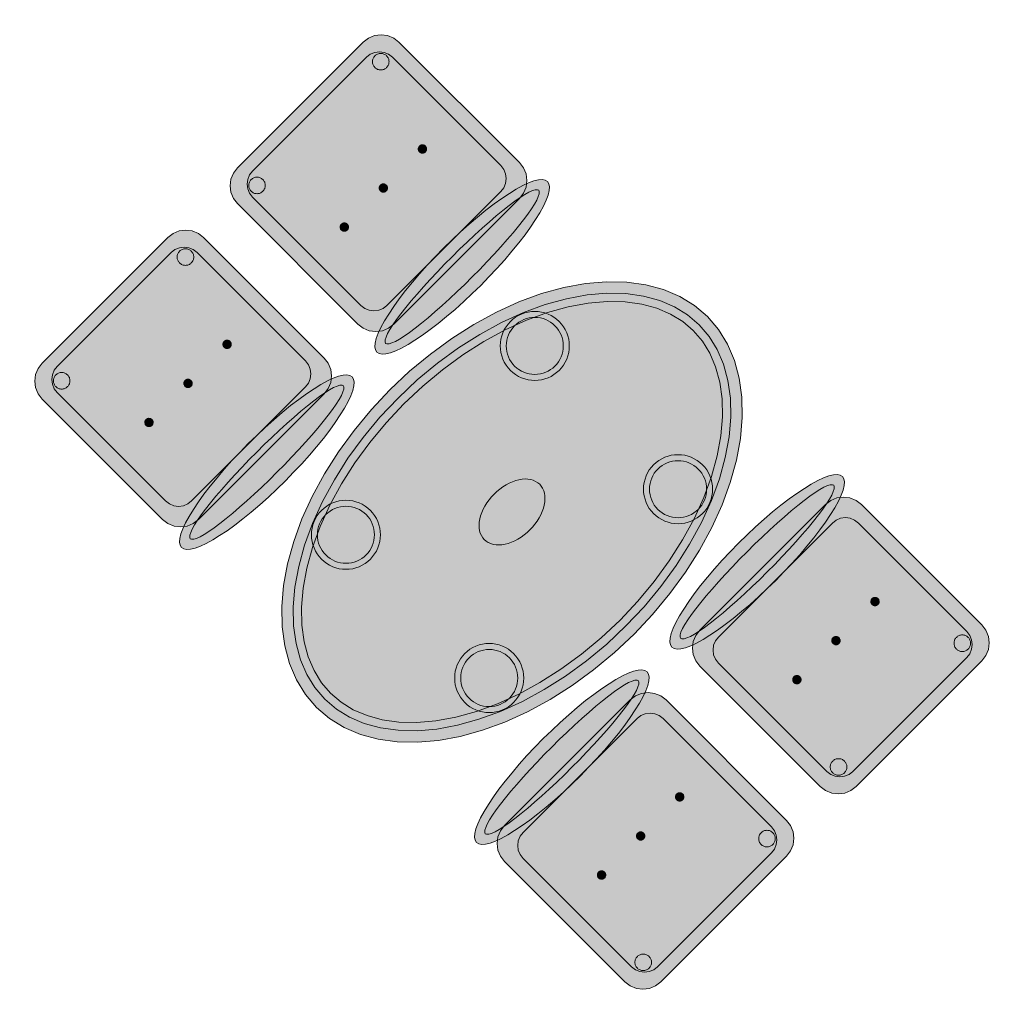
# Model space of a CAD drawing. Header units: metres. Extents: x 2172.2 to 2210.6, y 415.3 to 458.1.
# Tile 13 of 168: x 2190 to 2192.2, y 426.3 to 428.5. Entities that reach past the tile are written whole.
import ezdxf

# ---------------------------------------------------------------- set-up
doc = ezdxf.new("R2010")
doc.units = ezdxf.units.M
doc.layers.add('NC_N1_CHAIRS', color=7, linetype='CONTINUOUS', lineweight=13)
doc.layers.add('NC_N1_TABLES', color=7, linetype='CONTINUOUS', lineweight=13)

# ---------------------------------------------------------------- blocks, each defined once
blk = doc.blocks.new('NC_N1_DINING_2')
at = {"true_color": 0xf6f5ef}
h = blk.add_hatch(color=256, dxfattribs=at)
h.dxf.hatch_style = 1
h.paths.add_polyline_path([(0.6, 0), (0.5971, 0.0368), (0.5885, 0.0732), (0.5742, 0.1089), (0.5543, 0.1435), (0.5292, 0.1768), (0.4989, 0.2083), (0.4638, 0.2379), (0.4243, 0.2652), (0.3806, 0.2899), (0.3333, 0.3118), (0.2828, 0.3307), (0.2296, 0.3465), (0.1742, 0.3589), (0.1171, 0.3678), (0.0588, 0.3732), (0, 0.375), (-0.0588, 0.3732), (-0.1171, 0.3678), (-0.1742, 0.3589), (-0.2296, 0.3465), (-0.2828, 0.3307), (-0.3333, 0.3118), (-0.3806, 0.2899), (-0.4243, 0.2652), (-0.4638, 0.2379), (-0.4989, 0.2083), (-0.5292, 0.1768), (-0.5543, 0.1435), (-0.5742, 0.1089), (-0.5885, 0.0732), (-0.5971, 0.0368), (-0.6, 0), (-0.5971, -0.0368), (-0.5885, -0.0732), (-0.5742, -0.1089), (-0.5543, -0.1435), (-0.5292, -0.1768), (-0.4989, -0.2083), (-0.4638, -0.2379), (-0.4243, -0.2652), (-0.3806, -0.2899), (-0.3333, -0.3118), (-0.2828, -0.3307), (-0.2296, -0.3465), (-0.1742, -0.3589), (-0.1171, -0.3678), (-0.0588, -0.3732), (0, -0.375), (0.0588, -0.3732), (0.1171, -0.3678), (0.1742, -0.3589), (0.2296, -0.3465), (0.2828, -0.3307), (0.3333, -0.3118), (0.3806, -0.2899), (0.4243, -0.2652), (0.4638, -0.2379), (0.4989, -0.2083), (0.5292, -0.1768), (0.5543, -0.1435), (0.5742, -0.1089), (0.5885, -0.0732), (0.5971, -0.0368)])
at = {"color": 0, "linetype": 'CONTINUOUS', "lineweight": -2, "true_color": 0x2d3540}
blk.add_lwpolyline([(0.6, 0), (0.5971, 0.0368), (0.5885, 0.0732), (0.5742, 0.1089), (0.5543, 0.1435), (0.5292, 0.1768), (0.4989, 0.2083), (0.4638, 0.2379), (0.4243, 0.2652), (0.3806, 0.2899), (0.3333, 0.3118), (0.2828, 0.3307), (0.2296, 0.3465), (0.1742, 0.3589), (0.1171, 0.3678), (0.0588, 0.3732), (0, 0.375), (-0.0588, 0.3732), (-0.1171, 0.3678), (-0.1742, 0.3589), (-0.2296, 0.3465), (-0.2828, 0.3307), (-0.3333, 0.3118), (-0.3806, 0.2899), (-0.4243, 0.2652), (-0.4638, 0.2379), (-0.4989, 0.2083), (-0.5292, 0.1768), (-0.5543, 0.1435), (-0.5742, 0.1089), (-0.5885, 0.0732), (-0.5971, 0.0368), (-0.6, 0), (-0.5971, -0.0368), (-0.5885, -0.0732), (-0.5742, -0.1089), (-0.5543, -0.1435), (-0.5292, -0.1768), (-0.4989, -0.2083), (-0.4638, -0.2379), (-0.4243, -0.2652), (-0.3806, -0.2899), (-0.3333, -0.3118), (-0.2828, -0.3307), (-0.2296, -0.3465), (-0.1742, -0.3589), (-0.1171, -0.3678), (-0.0588, -0.3732), (0, -0.375), (0.0588, -0.3732), (0.1171, -0.3678), (0.1742, -0.3589), (0.2296, -0.3465), (0.2828, -0.3307), (0.3333, -0.3118), (0.3806, -0.2899), (0.4243, -0.2652), (0.4638, -0.2379), (0.4989, -0.2083), (0.5292, -0.1768), (0.5543, -0.1435), (0.5742, -0.1089), (0.5885, -0.0732), (0.5971, -0.0368)], close=True, dxfattribs=at)
at = {"color": 0, "linetype": 'CONTINUOUS', "lineweight": -2, "true_color": 0xa38246}
for points in [[(0.5749, 0), (0.5723, -0.0329), (0.5646, -0.0656), (0.5516, -0.0979), (0.5334, -0.1297), (0.5101, -0.1605), (0.4818, -0.1901), (0.4486, -0.218), (0.411, -0.244), (0.3692, -0.2676), (0.3237, -0.2887), (0.2749, -0.307), (0.2233, -0.3222), (0.1695, -0.3343), (0.114, -0.343), (0.0573, -0.3482), (0, -0.35), (-0.0573, -0.3482), (-0.114, -0.343), (-0.1695, -0.3343), (-0.2233, -0.3222), (-0.2749, -0.307), (-0.3237, -0.2887), (-0.3692, -0.2676), (-0.411, -0.244), (-0.4486, -0.218), (-0.4818, -0.1901), (-0.5101, -0.1605), (-0.5334, -0.1297), (-0.5516, -0.0979), (-0.5646, -0.0656), (-0.5723, -0.0329), (-0.5749, 0), (-0.5723, 0.0329), (-0.5646, 0.0656), (-0.5516, 0.0979), (-0.5334, 0.1297), (-0.5101, 0.1605), (-0.4818, 0.1901), (-0.4486, 0.218), (-0.411, 0.244), (-0.3692, 0.2676), (-0.3237, 0.2887), (-0.2749, 0.307), (-0.2233, 0.3222), (-0.1695, 0.3343), (-0.114, 0.343), (-0.0573, 0.3482), (0, 0.35), (0.0573, 0.3482), (0.114, 0.343), (0.1695, 0.3343), (0.2233, 0.3222), (0.2749, 0.307), (0.3237, 0.2887), (0.3692, 0.2676), (0.411, 0.244), (0.4486, 0.218), (0.4818, 0.1901), (0.5101, 0.1605), (0.5334, 0.1297), (0.5516, 0.0979), (0.5646, 0.0656), (0.5723, 0.0329)], [(0.5569, 0), (0.5545, -0.0301), (0.5474, -0.0601), (0.5354, -0.0901), (0.5184, -0.1198), (0.4964, -0.1488), (0.4694, -0.1769), (0.4377, -0.2037), (0.4014, -0.2287), (0.361, -0.2516), (0.3167, -0.2721), (0.2692, -0.2899), (0.2188, -0.3048), (0.1661, -0.3166), (0.1117, -0.3251), (0.0562, -0.3303), (0, -0.332), (-0.0562, -0.3303), (-0.1117, -0.3251), (-0.1661, -0.3166), (-0.2188, -0.3048), (-0.2692, -0.2899), (-0.3167, -0.2721), (-0.361, -0.2516), (-0.4014, -0.2287), (-0.4377, -0.2037), (-0.4694, -0.1769), (-0.4964, -0.1488), (-0.5184, -0.1198), (-0.5354, -0.0901), (-0.5474, -0.0601), (-0.5545, -0.0301), (-0.5569, 0), (-0.5545, 0.0301), (-0.5474, 0.0601), (-0.5354, 0.0901), (-0.5184, 0.1198), (-0.4964, 0.1488), (-0.4694, 0.1769), (-0.4377, 0.2037), (-0.4014, 0.2287), (-0.361, 0.2516), (-0.3167, 0.2721), (-0.2692, 0.2899), (-0.2188, 0.3048), (-0.1661, 0.3166), (-0.1117, 0.3251), (-0.0562, 0.3303), (0, 0.332), (0.0562, 0.3303), (0.1117, 0.3251), (0.1661, 0.3166), (0.2188, 0.3048), (0.2692, 0.2899), (0.3167, 0.2721), (0.361, 0.2516), (0.4014, 0.2287), (0.4377, 0.2037), (0.4694, 0.1769), (0.4964, 0.1488), (0.5184, 0.1198), (0.5354, 0.0901), (0.5474, 0.0601), (0.5545, 0.0301)], [(-0.228, 0.22), (-0.2283, 0.2139), (-0.2292, 0.2079), (-0.2307, 0.202), (-0.2327, 0.1963), (-0.2353, 0.1908), (-0.2384, 0.1856), (-0.2421, 0.1807), (-0.2462, 0.1762), (-0.2507, 0.1721), (-0.2556, 0.1684), (-0.2608, 0.1653), (-0.2663, 0.1627), (-0.272, 0.1607), (-0.2779, 0.1592), (-0.2839, 0.1583), (-0.29, 0.158), (-0.2961, 0.1583), (-0.3021, 0.1592), (-0.308, 0.1607), (-0.3137, 0.1627), (-0.3192, 0.1653), (-0.3244, 0.1684), (-0.3293, 0.1721), (-0.3338, 0.1762), (-0.3379, 0.1807), (-0.3416, 0.1856), (-0.3447, 0.1908), (-0.3473, 0.1963), (-0.3493, 0.202), (-0.3508, 0.2079), (-0.3517, 0.2139), (-0.352, 0.22), (-0.3517, 0.2261), (-0.3508, 0.2321), (-0.3493, 0.238), (-0.3473, 0.2437), (-0.3447, 0.2492), (-0.3416, 0.2544), (-0.3379, 0.2593), (-0.3338, 0.2638), (-0.3293, 0.2679), (-0.3244, 0.2716), (-0.3192, 0.2747), (-0.3137, 0.2773), (-0.308, 0.2793), (-0.3021, 0.2808), (-0.2961, 0.2817), (-0.29, 0.282), (-0.2839, 0.2817), (-0.2779, 0.2808), (-0.272, 0.2793), (-0.2663, 0.2773), (-0.2608, 0.2747), (-0.2556, 0.2716), (-0.2507, 0.2679), (-0.2462, 0.2638), (-0.2421, 0.2593), (-0.2384, 0.2544), (-0.2353, 0.2492), (-0.2327, 0.2437), (-0.2307, 0.238), (-0.2292, 0.2321), (-0.2283, 0.2261)], [(0.352, 0.22), (0.3517, 0.2139), (0.3508, 0.2079), (0.3493, 0.202), (0.3473, 0.1963), (0.3447, 0.1908), (0.3416, 0.1856), (0.3379, 0.1807), (0.3338, 0.1762), (0.3293, 0.1721), (0.3244, 0.1684), (0.3192, 0.1653), (0.3137, 0.1627), (0.308, 0.1607), (0.3021, 0.1592), (0.2961, 0.1583), (0.29, 0.158), (0.2839, 0.1583), (0.2779, 0.1592), (0.272, 0.1607), (0.2663, 0.1627), (0.2608, 0.1653), (0.2556, 0.1684), (0.2507, 0.1721), (0.2462, 0.1762), (0.2421, 0.1807), (0.2384, 0.1856), (0.2353, 0.1908), (0.2327, 0.1963), (0.2307, 0.202), (0.2292, 0.2079), (0.2283, 0.2139), (0.228, 0.22), (0.2283, 0.2261), (0.2292, 0.2321), (0.2307, 0.238), (0.2327, 0.2437), (0.2353, 0.2492), (0.2384, 0.2544), (0.2421, 0.2593), (0.2462, 0.2638), (0.2507, 0.2679), (0.2556, 0.2716), (0.2608, 0.2747), (0.2663, 0.2773), (0.272, 0.2793), (0.2779, 0.2808), (0.2839, 0.2817), (0.29, 0.282), (0.2961, 0.2817), (0.3021, 0.2808), (0.308, 0.2793), (0.3137, 0.2773), (0.3192, 0.2747), (0.3244, 0.2716), (0.3293, 0.2679), (0.3338, 0.2638), (0.3379, 0.2593), (0.3416, 0.2544), (0.3447, 0.2492), (0.3473, 0.2437), (0.3493, 0.238), (0.3508, 0.2321), (0.3517, 0.2261)], [(0.085, 0), (0.0846, 0.0054), (0.0834, 0.0107), (0.0813, 0.016), (0.0785, 0.021), (0.075, 0.0259), (0.0707, 0.0306), (0.0657, 0.0349), (0.0601, 0.0389), (0.0539, 0.0425), (0.0472, 0.0457), (0.0401, 0.0485), (0.0325, 0.0508), (0.0247, 0.0526), (0.0166, 0.0539), (0.0083, 0.0547), (0, 0.055), (-0.0083, 0.0547), (-0.0166, 0.0539), (-0.0247, 0.0526), (-0.0325, 0.0508), (-0.0401, 0.0485), (-0.0472, 0.0457), (-0.0539, 0.0425), (-0.0601, 0.0389), (-0.0657, 0.0349), (-0.0707, 0.0306), (-0.075, 0.0259), (-0.0785, 0.021), (-0.0813, 0.016), (-0.0834, 0.0107), (-0.0846, 0.0054), (-0.085, 0), (-0.0846, -0.0054), (-0.0834, -0.0107), (-0.0813, -0.016), (-0.0785, -0.021), (-0.075, -0.0259), (-0.0707, -0.0306), (-0.0657, -0.0349), (-0.0601, -0.0389), (-0.0539, -0.0425), (-0.0472, -0.0457), (-0.0401, -0.0485), (-0.0325, -0.0508), (-0.0247, -0.0526), (-0.0166, -0.0539), (-0.0083, -0.0547), (0, -0.055), (0.0083, -0.0547), (0.0166, -0.0539), (0.0247, -0.0526), (0.0325, -0.0508), (0.0401, -0.0485), (0.0472, -0.0457), (0.0539, -0.0425), (0.0601, -0.0389), (0.0657, -0.0349), (0.0707, -0.0306), (0.075, -0.0259), (0.0785, -0.021), (0.0813, -0.016), (0.0834, -0.0107), (0.0846, -0.0054)], [(-0.228, -0.22), (-0.2283, -0.2261), (-0.2292, -0.2321), (-0.2307, -0.238), (-0.2327, -0.2437), (-0.2353, -0.2492), (-0.2384, -0.2544), (-0.2421, -0.2593), (-0.2462, -0.2638), (-0.2507, -0.2679), (-0.2556, -0.2716), (-0.2608, -0.2747), (-0.2663, -0.2773), (-0.272, -0.2793), (-0.2779, -0.2808), (-0.2839, -0.2817), (-0.29, -0.282), (-0.2961, -0.2817), (-0.3021, -0.2808), (-0.308, -0.2793), (-0.3137, -0.2773), (-0.3192, -0.2747), (-0.3244, -0.2716), (-0.3293, -0.2679), (-0.3338, -0.2638), (-0.3379, -0.2593), (-0.3416, -0.2544), (-0.3447, -0.2492), (-0.3473, -0.2437), (-0.3493, -0.238), (-0.3508, -0.2321), (-0.3517, -0.2261), (-0.352, -0.22), (-0.3517, -0.2139), (-0.3508, -0.2079), (-0.3493, -0.202), (-0.3473, -0.1963), (-0.3447, -0.1908), (-0.3416, -0.1856), (-0.3379, -0.1807), (-0.3338, -0.1762), (-0.3293, -0.1721), (-0.3244, -0.1684), (-0.3192, -0.1653), (-0.3137, -0.1627), (-0.308, -0.1607), (-0.3021, -0.1592), (-0.2961, -0.1583), (-0.29, -0.158), (-0.2839, -0.1583), (-0.2779, -0.1592), (-0.272, -0.1607), (-0.2663, -0.1627), (-0.2608, -0.1653), (-0.2556, -0.1684), (-0.2507, -0.1721), (-0.2462, -0.1762), (-0.2421, -0.1807), (-0.2384, -0.1856), (-0.2353, -0.1908), (-0.2327, -0.1963), (-0.2307, -0.202), (-0.2292, -0.2079), (-0.2283, -0.2139)], [(0.352, -0.22), (0.3517, -0.2261), (0.3508, -0.2321), (0.3493, -0.238), (0.3473, -0.2437), (0.3447, -0.2492), (0.3416, -0.2544), (0.3379, -0.2593), (0.3338, -0.2638), (0.3293, -0.2679), (0.3244, -0.2716), (0.3192, -0.2747), (0.3137, -0.2773), (0.308, -0.2793), (0.3021, -0.2808), (0.2961, -0.2817), (0.29, -0.282), (0.2839, -0.2817), (0.2779, -0.2808), (0.272, -0.2793), (0.2663, -0.2773), (0.2608, -0.2747), (0.2556, -0.2716), (0.2507, -0.2679), (0.2462, -0.2638), (0.2421, -0.2593), (0.2384, -0.2544), (0.2353, -0.2492), (0.2327, -0.2437), (0.2307, -0.238), (0.2292, -0.2321), (0.2283, -0.2261), (0.228, -0.22), (0.2283, -0.2139), (0.2292, -0.2079), (0.2307, -0.202), (0.2327, -0.1963), (0.2353, -0.1908), (0.2384, -0.1856), (0.2421, -0.1807), (0.2462, -0.1762), (0.2507, -0.1721), (0.2556, -0.1684), (0.2608, -0.1653), (0.2663, -0.1627), (0.272, -0.1607), (0.2779, -0.1592), (0.2839, -0.1583), (0.29, -0.158), (0.2961, -0.1583), (0.3021, -0.1592), (0.308, -0.1607), (0.3137, -0.1627), (0.3192, -0.1653), (0.3244, -0.1684), (0.3293, -0.1721), (0.3338, -0.1762), (0.3379, -0.1807), (0.3416, -0.1856), (0.3447, -0.1908), (0.3473, -0.1963), (0.3493, -0.202), (0.3508, -0.2079), (0.3517, -0.2139)]]:
    blk.add_lwpolyline(points, close=True, dxfattribs=at)
at = {"color": 0, "linetype": 'CONTINUOUS', "lineweight": -2, "true_color": 0x89939a}
for points in [[(-0.215, 0.22), (-0.2154, 0.2126), (-0.2164, 0.2054), (-0.2182, 0.1982), (-0.2207, 0.1913), (-0.2239, 0.1846), (-0.2276, 0.1783), (-0.232, 0.1724), (-0.237, 0.167), (-0.2424, 0.162), (-0.2483, 0.1576), (-0.2546, 0.1539), (-0.2613, 0.1507), (-0.2682, 0.1482), (-0.2754, 0.1464), (-0.2826, 0.1454), (-0.29, 0.145), (-0.2974, 0.1454), (-0.3046, 0.1464), (-0.3118, 0.1482), (-0.3187, 0.1507), (-0.3254, 0.1539), (-0.3317, 0.1576), (-0.3376, 0.162), (-0.343, 0.167), (-0.348, 0.1724), (-0.3524, 0.1783), (-0.3561, 0.1846), (-0.3593, 0.1913), (-0.3618, 0.1982), (-0.3636, 0.2054), (-0.3646, 0.2126), (-0.365, 0.22), (-0.3646, 0.2274), (-0.3636, 0.2346), (-0.3618, 0.2418), (-0.3593, 0.2487), (-0.3561, 0.2554), (-0.3524, 0.2617), (-0.348, 0.2676), (-0.343, 0.273), (-0.3376, 0.278), (-0.3317, 0.2824), (-0.3254, 0.2861), (-0.3187, 0.2893), (-0.3118, 0.2918), (-0.3046, 0.2936), (-0.2974, 0.2946), (-0.29, 0.295), (-0.2826, 0.2946), (-0.2754, 0.2936), (-0.2682, 0.2918), (-0.2613, 0.2893), (-0.2546, 0.2861), (-0.2483, 0.2824), (-0.2424, 0.278), (-0.237, 0.273), (-0.232, 0.2676), (-0.2276, 0.2617), (-0.2239, 0.2554), (-0.2207, 0.2487), (-0.2182, 0.2418), (-0.2164, 0.2346), (-0.2154, 0.2274)], [(0.365, 0.22), (0.3646, 0.2126), (0.3636, 0.2054), (0.3618, 0.1982), (0.3593, 0.1913), (0.3561, 0.1846), (0.3524, 0.1783), (0.348, 0.1724), (0.343, 0.167), (0.3376, 0.162), (0.3317, 0.1576), (0.3254, 0.1539), (0.3187, 0.1507), (0.3118, 0.1482), (0.3046, 0.1464), (0.2974, 0.1454), (0.29, 0.145), (0.2826, 0.1454), (0.2754, 0.1464), (0.2682, 0.1482), (0.2613, 0.1507), (0.2546, 0.1539), (0.2483, 0.1576), (0.2424, 0.162), (0.237, 0.167), (0.232, 0.1724), (0.2276, 0.1783), (0.2239, 0.1846), (0.2207, 0.1913), (0.2182, 0.1982), (0.2164, 0.2054), (0.2154, 0.2126), (0.215, 0.22), (0.2154, 0.2274), (0.2164, 0.2346), (0.2182, 0.2418), (0.2207, 0.2487), (0.2239, 0.2554), (0.2276, 0.2617), (0.232, 0.2676), (0.237, 0.273), (0.2424, 0.278), (0.2483, 0.2824), (0.2546, 0.2861), (0.2613, 0.2893), (0.2682, 0.2918), (0.2754, 0.2936), (0.2826, 0.2946), (0.29, 0.295), (0.2974, 0.2946), (0.3046, 0.2936), (0.3118, 0.2918), (0.3187, 0.2893), (0.3254, 0.2861), (0.3317, 0.2824), (0.3376, 0.278), (0.343, 0.273), (0.348, 0.2676), (0.3524, 0.2617), (0.3561, 0.2554), (0.3593, 0.2487), (0.3618, 0.2418), (0.3636, 0.2346), (0.3646, 0.2274)], [(-0.215, -0.22), (-0.2154, -0.2274), (-0.2164, -0.2346), (-0.2182, -0.2418), (-0.2207, -0.2487), (-0.2239, -0.2554), (-0.2276, -0.2617), (-0.232, -0.2676), (-0.237, -0.273), (-0.2424, -0.278), (-0.2483, -0.2824), (-0.2546, -0.2861), (-0.2613, -0.2893), (-0.2682, -0.2918), (-0.2754, -0.2936), (-0.2826, -0.2946), (-0.29, -0.295), (-0.2974, -0.2946), (-0.3046, -0.2936), (-0.3118, -0.2918), (-0.3187, -0.2893), (-0.3254, -0.2861), (-0.3317, -0.2824), (-0.3376, -0.278), (-0.343, -0.273), (-0.348, -0.2676), (-0.3524, -0.2617), (-0.3561, -0.2554), (-0.3593, -0.2487), (-0.3618, -0.2418), (-0.3636, -0.2346), (-0.3646, -0.2274), (-0.365, -0.22), (-0.3646, -0.2126), (-0.3636, -0.2054), (-0.3618, -0.1982), (-0.3593, -0.1913), (-0.3561, -0.1846), (-0.3524, -0.1783), (-0.348, -0.1724), (-0.343, -0.167), (-0.3376, -0.162), (-0.3317, -0.1576), (-0.3254, -0.1539), (-0.3187, -0.1507), (-0.3118, -0.1482), (-0.3046, -0.1464), (-0.2974, -0.1454), (-0.29, -0.145), (-0.2826, -0.1454), (-0.2754, -0.1464), (-0.2682, -0.1482), (-0.2613, -0.1507), (-0.2546, -0.1539), (-0.2483, -0.1576), (-0.2424, -0.162), (-0.237, -0.167), (-0.232, -0.1724), (-0.2276, -0.1783), (-0.2239, -0.1846), (-0.2207, -0.1913), (-0.2182, -0.1982), (-0.2164, -0.2054), (-0.2154, -0.2126)], [(0.365, -0.22), (0.3646, -0.2274), (0.3636, -0.2346), (0.3618, -0.2418), (0.3593, -0.2487), (0.3561, -0.2554), (0.3524, -0.2617), (0.348, -0.2676), (0.343, -0.273), (0.3376, -0.278), (0.3317, -0.2824), (0.3254, -0.2861), (0.3187, -0.2893), (0.3118, -0.2918), (0.3046, -0.2936), (0.2974, -0.2946), (0.29, -0.295), (0.2826, -0.2946), (0.2754, -0.2936), (0.2682, -0.2918), (0.2613, -0.2893), (0.2546, -0.2861), (0.2483, -0.2824), (0.2424, -0.278), (0.237, -0.273), (0.232, -0.2676), (0.2276, -0.2617), (0.2239, -0.2554), (0.2207, -0.2487), (0.2182, -0.2418), (0.2164, -0.2346), (0.2154, -0.2274), (0.215, -0.22), (0.2154, -0.2126), (0.2164, -0.2054), (0.2182, -0.1982), (0.2207, -0.1913), (0.2239, -0.1846), (0.2276, -0.1783), (0.232, -0.1724), (0.237, -0.167), (0.2424, -0.162), (0.2483, -0.1576), (0.2546, -0.1539), (0.2613, -0.1507), (0.2682, -0.1482), (0.2754, -0.1464), (0.2826, -0.1454), (0.29, -0.145), (0.2974, -0.1454), (0.3046, -0.1464), (0.3118, -0.1482), (0.3187, -0.1507), (0.3254, -0.1539), (0.3317, -0.1576), (0.3376, -0.162), (0.343, -0.167), (0.348, -0.1724), (0.3524, -0.1783), (0.3561, -0.1846), (0.3593, -0.1913), (0.3618, -0.1982), (0.3636, -0.2054), (0.3646, -0.2126)]]:
    blk.add_lwpolyline(points, close=True, dxfattribs=at)
blk = doc.blocks.new('NC_N1_CHAIR_IVORY')
at = {"true_color": 0xf6f5ef}
h = blk.add_hatch(color=256, dxfattribs=at)
h.dxf.hatch_style = 1
h.paths.add_polyline_path([(0.262, 0.222), (0.2607, 0.2276), (0.257, 0.2331), (0.2507, 0.2385), (0.2421, 0.2438), (0.2311, 0.2489), (0.2178, 0.2537), (0.2025, 0.2582), (0.1853, 0.2623), (0.1662, 0.2661), (0.1456, 0.2694), (0.1235, 0.2723), (0.1003, 0.2747), (0.0761, 0.2765), (0.0511, 0.2779), (0.0257, 0.2787), (0, 0.279), (-0.0257, 0.2787), (-0.0511, 0.2779), (-0.0761, 0.2765), (-0.1003, 0.2747), (-0.1235, 0.2723), (-0.1456, 0.2694), (-0.1662, 0.2661), (-0.1853, 0.2623), (-0.2025, 0.2582), (-0.2178, 0.2537), (-0.2311, 0.2489), (-0.2421, 0.2438), (-0.2507, 0.2385), (-0.257, 0.2331), (-0.2607, 0.2276), (-0.262, 0.222), (-0.2607, 0.2164), (-0.257, 0.2109), (-0.2507, 0.2055), (-0.2421, 0.2002), (-0.2311, 0.1951), (-0.2178, 0.1903), (-0.2025, 0.1858), (-0.1853, 0.1817), (-0.1662, 0.1779), (-0.1456, 0.1746), (-0.1235, 0.1717), (-0.1003, 0.1693), (-0.0761, 0.1675), (-0.0511, 0.1661), (-0.0257, 0.1653), (0, 0.165), (0.0257, 0.1653), (0.0511, 0.1661), (0.0761, 0.1675), (0.1003, 0.1693), (0.1235, 0.1717), (0.1456, 0.1746), (0.1662, 0.1779), (0.1853, 0.1817), (0.2025, 0.1858), (0.2178, 0.1903), (0.2311, 0.1951), (0.2421, 0.2002), (0.2507, 0.2055), (0.257, 0.2109), (0.2607, 0.2164)])
at = {"true_color": 0xdbe4e9}
h = blk.add_hatch(color=256, dxfattribs=at)
h.dxf.hatch_style = 1
h.paths.add_polyline_path([(0.193, -0.275), (-0.193, -0.275), (-0.2072, -0.2731), (-0.2205, -0.2676), (-0.2319, -0.2589), (-0.2406, -0.2475), (-0.2461, -0.2342), (-0.248, -0.22), (-0.248, 0.15), (-0.2461, 0.1642), (-0.2406, 0.1775), (-0.2319, 0.1889), (-0.2205, 0.1976), (-0.2072, 0.2031), (-0.193, 0.205), (0.193, 0.205), (0.2072, 0.2031), (0.2205, 0.1976), (0.2319, 0.1889), (0.2406, 0.1775), (0.2461, 0.1642), (0.248, 0.15), (0.248, -0.22), (0.2461, -0.2342), (0.2406, -0.2475), (0.2319, -0.2589), (0.2205, -0.2676), (0.2072, -0.2731)])
at = {"true_color": 0xa38246}
h = blk.add_hatch(color=256, dxfattribs=at)
h.dxf.hatch_style = 1
h.paths.add_polyline_path([(-0.111, -0.02), (-0.111, -0.0209), (-0.1112, -0.0218), (-0.1114, -0.0226), (-0.1117, -0.0234), (-0.1121, -0.0242), (-0.1125, -0.025), (-0.113, -0.0257), (-0.1136, -0.0264), (-0.1143, -0.027), (-0.115, -0.0275), (-0.1158, -0.0279), (-0.1166, -0.0283), (-0.1174, -0.0286), (-0.1182, -0.0288), (-0.1191, -0.029), (-0.12, -0.029), (-0.1209, -0.029), (-0.1218, -0.0288), (-0.1226, -0.0286), (-0.1234, -0.0283), (-0.1242, -0.0279), (-0.125, -0.0275), (-0.1257, -0.027), (-0.1264, -0.0264), (-0.127, -0.0257), (-0.1275, -0.025), (-0.1279, -0.0242), (-0.1283, -0.0234), (-0.1286, -0.0226), (-0.1288, -0.0218), (-0.129, -0.0209), (-0.129, -0.02), (-0.129, -0.0191), (-0.1288, -0.0182), (-0.1286, -0.0174), (-0.1283, -0.0166), (-0.1279, -0.0158), (-0.1275, -0.015), (-0.127, -0.0143), (-0.1264, -0.0136), (-0.1257, -0.013), (-0.125, -0.0125), (-0.1242, -0.0121), (-0.1234, -0.0117), (-0.1226, -0.0114), (-0.1218, -0.0112), (-0.1209, -0.011), (-0.12, -0.011), (-0.1191, -0.011), (-0.1182, -0.0112), (-0.1174, -0.0114), (-0.1166, -0.0117), (-0.1158, -0.0121), (-0.115, -0.0125), (-0.1143, -0.013), (-0.1136, -0.0136), (-0.113, -0.0143), (-0.1125, -0.015), (-0.1121, -0.0158), (-0.1117, -0.0166), (-0.1114, -0.0174), (-0.1112, -0.0182), (-0.111, -0.0191)])
h = blk.add_hatch(color=256, dxfattribs=at)
h.dxf.hatch_style = 1
h.paths.add_polyline_path([(0.009, -0.02), (0.009, -0.0209), (0.0088, -0.0218), (0.0086, -0.0226), (0.0083, -0.0234), (0.0079, -0.0242), (0.0075, -0.025), (0.007, -0.0257), (0.0064, -0.0264), (0.0057, -0.027), (0.005, -0.0275), (0.0042, -0.0279), (0.0034, -0.0283), (0.0026, -0.0286), (0.0018, -0.0288), (0.0009, -0.029), (0, -0.029), (-0.0009, -0.029), (-0.0018, -0.0288), (-0.0026, -0.0286), (-0.0034, -0.0283), (-0.0042, -0.0279), (-0.005, -0.0275), (-0.0057, -0.027), (-0.0064, -0.0264), (-0.007, -0.0257), (-0.0075, -0.025), (-0.0079, -0.0242), (-0.0083, -0.0234), (-0.0086, -0.0226), (-0.0088, -0.0218), (-0.009, -0.0209), (-0.009, -0.02), (-0.009, -0.0191), (-0.0088, -0.0182), (-0.0086, -0.0174), (-0.0083, -0.0166), (-0.0079, -0.0158), (-0.0075, -0.015), (-0.007, -0.0143), (-0.0064, -0.0136), (-0.0057, -0.013), (-0.005, -0.0125), (-0.0042, -0.0121), (-0.0034, -0.0117), (-0.0026, -0.0114), (-0.0018, -0.0112), (-0.0009, -0.011), (0, -0.011), (0.0009, -0.011), (0.0018, -0.0112), (0.0026, -0.0114), (0.0034, -0.0117), (0.0042, -0.0121), (0.005, -0.0125), (0.0057, -0.013), (0.0064, -0.0136), (0.007, -0.0143), (0.0075, -0.015), (0.0079, -0.0158), (0.0083, -0.0166), (0.0086, -0.0174), (0.0088, -0.0182), (0.009, -0.0191)])
h = blk.add_hatch(color=256, dxfattribs=at)
h.dxf.hatch_style = 1
h.paths.add_polyline_path([(0.129, -0.02), (0.129, -0.0209), (0.1288, -0.0218), (0.1286, -0.0226), (0.1283, -0.0234), (0.1279, -0.0242), (0.1275, -0.025), (0.127, -0.0257), (0.1264, -0.0264), (0.1257, -0.027), (0.125, -0.0275), (0.1242, -0.0279), (0.1234, -0.0283), (0.1226, -0.0286), (0.1218, -0.0288), (0.1209, -0.029), (0.12, -0.029), (0.1191, -0.029), (0.1182, -0.0288), (0.1174, -0.0286), (0.1166, -0.0283), (0.1158, -0.0279), (0.115, -0.0275), (0.1143, -0.027), (0.1136, -0.0264), (0.113, -0.0257), (0.1125, -0.025), (0.1121, -0.0242), (0.1117, -0.0234), (0.1114, -0.0226), (0.1112, -0.0218), (0.111, -0.0209), (0.111, -0.02), (0.111, -0.0191), (0.1112, -0.0182), (0.1114, -0.0174), (0.1117, -0.0166), (0.1121, -0.0158), (0.1125, -0.015), (0.113, -0.0143), (0.1136, -0.0136), (0.1143, -0.013), (0.115, -0.0125), (0.1158, -0.0121), (0.1166, -0.0117), (0.1174, -0.0114), (0.1182, -0.0112), (0.1191, -0.011), (0.12, -0.011), (0.1209, -0.011), (0.1218, -0.0112), (0.1226, -0.0114), (0.1234, -0.0117), (0.1242, -0.0121), (0.125, -0.0125), (0.1257, -0.013), (0.1264, -0.0136), (0.127, -0.0143), (0.1275, -0.015), (0.1279, -0.0158), (0.1283, -0.0166), (0.1286, -0.0174), (0.1288, -0.0182), (0.129, -0.0191)])
h = blk.add_hatch(color=256, dxfattribs=at)
h.dxf.hatch_style = 1
h.paths.add_polyline_path([(-0.172, -0.218), (-0.1721, -0.2198), (-0.1723, -0.2215), (-0.1728, -0.2232), (-0.1734, -0.2249), (-0.1741, -0.2265), (-0.175, -0.228), (-0.1761, -0.2294), (-0.1773, -0.2307), (-0.1786, -0.2319), (-0.18, -0.233), (-0.1815, -0.2339), (-0.1831, -0.2346), (-0.1848, -0.2352), (-0.1865, -0.2357), (-0.1882, -0.2359), (-0.19, -0.236), (-0.1918, -0.2359), (-0.1935, -0.2357), (-0.1952, -0.2352), (-0.1969, -0.2346), (-0.1985, -0.2339), (-0.2, -0.233), (-0.2014, -0.2319), (-0.2027, -0.2307), (-0.2039, -0.2294), (-0.205, -0.228), (-0.2059, -0.2265), (-0.2066, -0.2249), (-0.2072, -0.2232), (-0.2077, -0.2215), (-0.2079, -0.2198), (-0.208, -0.218), (-0.2079, -0.2162), (-0.2077, -0.2145), (-0.2072, -0.2128), (-0.2066, -0.2111), (-0.2059, -0.2095), (-0.205, -0.208), (-0.2039, -0.2066), (-0.2027, -0.2053), (-0.2014, -0.2041), (-0.2, -0.203), (-0.1985, -0.2021), (-0.1969, -0.2014), (-0.1952, -0.2008), (-0.1935, -0.2003), (-0.1918, -0.2001), (-0.19, -0.2), (-0.1882, -0.2001), (-0.1865, -0.2003), (-0.1848, -0.2008), (-0.1831, -0.2014), (-0.1815, -0.2021), (-0.18, -0.203), (-0.1786, -0.2041), (-0.1773, -0.2053), (-0.1761, -0.2066), (-0.175, -0.208), (-0.1741, -0.2095), (-0.1734, -0.2111), (-0.1728, -0.2128), (-0.1723, -0.2145), (-0.1721, -0.2162)])
h = blk.add_hatch(color=256, dxfattribs=at)
h.dxf.hatch_style = 1
h.paths.add_polyline_path([(0.208, -0.218), (0.2079, -0.2198), (0.2077, -0.2215), (0.2072, -0.2232), (0.2066, -0.2249), (0.2059, -0.2265), (0.205, -0.228), (0.2039, -0.2294), (0.2027, -0.2307), (0.2014, -0.2319), (0.2, -0.233), (0.1985, -0.2339), (0.1969, -0.2346), (0.1952, -0.2352), (0.1935, -0.2357), (0.1918, -0.2359), (0.19, -0.236), (0.1882, -0.2359), (0.1865, -0.2357), (0.1848, -0.2352), (0.1831, -0.2346), (0.1815, -0.2339), (0.18, -0.233), (0.1786, -0.2319), (0.1773, -0.2307), (0.1761, -0.2294), (0.175, -0.228), (0.1741, -0.2265), (0.1734, -0.2249), (0.1728, -0.2232), (0.1723, -0.2215), (0.1721, -0.2198), (0.172, -0.218), (0.1721, -0.2162), (0.1723, -0.2145), (0.1728, -0.2128), (0.1734, -0.2111), (0.1741, -0.2095), (0.175, -0.208), (0.1761, -0.2066), (0.1773, -0.2053), (0.1786, -0.2041), (0.18, -0.203), (0.1815, -0.2021), (0.1831, -0.2014), (0.1848, -0.2008), (0.1865, -0.2003), (0.1882, -0.2001), (0.19, -0.2), (0.1918, -0.2001), (0.1935, -0.2003), (0.1952, -0.2008), (0.1969, -0.2014), (0.1985, -0.2021), (0.2, -0.203), (0.2014, -0.2041), (0.2027, -0.2053), (0.2039, -0.2066), (0.205, -0.208), (0.2059, -0.2095), (0.2066, -0.2111), (0.2072, -0.2128), (0.2077, -0.2145), (0.2079, -0.2162)])
at = {"color": 0, "linetype": 'CONTINUOUS', "lineweight": -2, "true_color": 0x2d3540}
for points in [[(0.262, 0.222), (0.2607, 0.2276), (0.257, 0.2331), (0.2507, 0.2385), (0.2421, 0.2438), (0.2311, 0.2489), (0.2178, 0.2537), (0.2025, 0.2582), (0.1853, 0.2623), (0.1662, 0.2661), (0.1456, 0.2694), (0.1235, 0.2723), (0.1003, 0.2747), (0.0761, 0.2765), (0.0511, 0.2779), (0.0257, 0.2787), (0, 0.279), (-0.0257, 0.2787), (-0.0511, 0.2779), (-0.0761, 0.2765), (-0.1003, 0.2747), (-0.1235, 0.2723), (-0.1456, 0.2694), (-0.1662, 0.2661), (-0.1853, 0.2623), (-0.2025, 0.2582), (-0.2178, 0.2537), (-0.2311, 0.2489), (-0.2421, 0.2438), (-0.2507, 0.2385), (-0.257, 0.2331), (-0.2607, 0.2276), (-0.262, 0.222), (-0.2607, 0.2164), (-0.257, 0.2109), (-0.2507, 0.2055), (-0.2421, 0.2002), (-0.2311, 0.1951), (-0.2178, 0.1903), (-0.2025, 0.1858), (-0.1853, 0.1817), (-0.1662, 0.1779), (-0.1456, 0.1746), (-0.1235, 0.1717), (-0.1003, 0.1693), (-0.0761, 0.1675), (-0.0511, 0.1661), (-0.0257, 0.1653), (0, 0.165), (0.0257, 0.1653), (0.0511, 0.1661), (0.0761, 0.1675), (0.1003, 0.1693), (0.1235, 0.1717), (0.1456, 0.1746), (0.1662, 0.1779), (0.1853, 0.1817), (0.2025, 0.1858), (0.2178, 0.1903), (0.2311, 0.1951), (0.2421, 0.2002), (0.2507, 0.2055), (0.257, 0.2109), (0.2607, 0.2164)], [(0.193, -0.275), (-0.193, -0.275), (-0.2072, -0.2731), (-0.2205, -0.2676), (-0.2319, -0.2589), (-0.2406, -0.2475), (-0.2461, -0.2342), (-0.248, -0.22), (-0.248, 0.15), (-0.2461, 0.1642), (-0.2406, 0.1775), (-0.2319, 0.1889), (-0.2205, 0.1976), (-0.2072, 0.2031), (-0.193, 0.205), (0.193, 0.205), (0.2072, 0.2031), (0.2205, 0.1976), (0.2319, 0.1889), (0.2406, 0.1775), (0.2461, 0.1642), (0.248, 0.15), (0.248, -0.22), (0.2461, -0.2342), (0.2406, -0.2475), (0.2319, -0.2589), (0.2205, -0.2676), (0.2072, -0.2731)]]:
    blk.add_lwpolyline(points, close=True, dxfattribs=at)
at = {"color": 0, "linetype": 'CONTINUOUS', "lineweight": -2, "true_color": 0xa38246}
for points in [[(0.235, 0.222), (0.2339, 0.225), (0.2305, 0.228), (0.2249, 0.231), (0.2171, 0.2339), (0.2073, 0.2366), (0.1954, 0.2392), (0.1817, 0.2417), (0.1662, 0.2439), (0.1491, 0.246), (0.1306, 0.2478), (0.1108, 0.2493), (0.0899, 0.2506), (0.0682, 0.2517), (0.0458, 0.2524), (0.023, 0.2529), (0, 0.253), (-0.023, 0.2529), (-0.0458, 0.2524), (-0.0682, 0.2517), (-0.0899, 0.2506), (-0.1108, 0.2493), (-0.1306, 0.2478), (-0.1491, 0.246), (-0.1662, 0.2439), (-0.1817, 0.2417), (-0.1954, 0.2392), (-0.2073, 0.2366), (-0.2171, 0.2339), (-0.2249, 0.231), (-0.2305, 0.228), (-0.2339, 0.225), (-0.235, 0.222), (-0.2339, 0.219), (-0.2305, 0.216), (-0.2249, 0.213), (-0.2171, 0.2101), (-0.2073, 0.2074), (-0.1954, 0.2048), (-0.1817, 0.2023), (-0.1662, 0.2001), (-0.1491, 0.198), (-0.1306, 0.1962), (-0.1108, 0.1947), (-0.0899, 0.1934), (-0.0682, 0.1923), (-0.0458, 0.1916), (-0.023, 0.1911), (0, 0.191), (0.023, 0.1911), (0.0458, 0.1916), (0.0682, 0.1923), (0.0899, 0.1934), (0.1108, 0.1947), (0.1306, 0.1962), (0.1491, 0.198), (0.1662, 0.2001), (0.1817, 0.2023), (0.1954, 0.2048), (0.2073, 0.2074), (0.2171, 0.2101), (0.2249, 0.213), (0.2305, 0.216), (0.2339, 0.219)], [(0.175, -0.247), (-0.175, -0.247), (-0.1854, -0.2456), (-0.195, -0.2416), (-0.2033, -0.2353), (-0.2096, -0.227), (-0.2136, -0.2174), (-0.215, -0.207), (-0.215, 0.126), (-0.2136, 0.1364), (-0.2096, 0.146), (-0.2033, 0.1543), (-0.195, 0.1606), (-0.1854, 0.1646), (-0.175, 0.166), (0.175, 0.166), (0.1854, 0.1646), (0.195, 0.1606), (0.2033, 0.1543), (0.2096, 0.146), (0.2136, 0.1364), (0.215, 0.126), (0.215, -0.207), (0.2136, -0.2174), (0.2096, -0.227), (0.2033, -0.2353), (0.195, -0.2416), (0.1854, -0.2456)]]:
    blk.add_lwpolyline(points, close=True, dxfattribs=at)
at = {"color": 0, "linetype": 'CONTINUOUS', "lineweight": -2}
for points in [[(-0.111, -0.02), (-0.111, -0.0209), (-0.1112, -0.0218), (-0.1114, -0.0226), (-0.1117, -0.0234), (-0.1121, -0.0242), (-0.1125, -0.025), (-0.113, -0.0257), (-0.1136, -0.0264), (-0.1143, -0.027), (-0.115, -0.0275), (-0.1158, -0.0279), (-0.1166, -0.0283), (-0.1174, -0.0286), (-0.1182, -0.0288), (-0.1191, -0.029), (-0.12, -0.029), (-0.1209, -0.029), (-0.1218, -0.0288), (-0.1226, -0.0286), (-0.1234, -0.0283), (-0.1242, -0.0279), (-0.125, -0.0275), (-0.1257, -0.027), (-0.1264, -0.0264), (-0.127, -0.0257), (-0.1275, -0.025), (-0.1279, -0.0242), (-0.1283, -0.0234), (-0.1286, -0.0226), (-0.1288, -0.0218), (-0.129, -0.0209), (-0.129, -0.02), (-0.129, -0.0191), (-0.1288, -0.0182), (-0.1286, -0.0174), (-0.1283, -0.0166), (-0.1279, -0.0158), (-0.1275, -0.015), (-0.127, -0.0143), (-0.1264, -0.0136), (-0.1257, -0.013), (-0.125, -0.0125), (-0.1242, -0.0121), (-0.1234, -0.0117), (-0.1226, -0.0114), (-0.1218, -0.0112), (-0.1209, -0.011), (-0.12, -0.011), (-0.1191, -0.011), (-0.1182, -0.0112), (-0.1174, -0.0114), (-0.1166, -0.0117), (-0.1158, -0.0121), (-0.115, -0.0125), (-0.1143, -0.013), (-0.1136, -0.0136), (-0.113, -0.0143), (-0.1125, -0.015), (-0.1121, -0.0158), (-0.1117, -0.0166), (-0.1114, -0.0174), (-0.1112, -0.0182), (-0.111, -0.0191)], [(0.009, -0.02), (0.009, -0.0209), (0.0088, -0.0218), (0.0086, -0.0226), (0.0083, -0.0234), (0.0079, -0.0242), (0.0075, -0.025), (0.007, -0.0257), (0.0064, -0.0264), (0.0057, -0.027), (0.005, -0.0275), (0.0042, -0.0279), (0.0034, -0.0283), (0.0026, -0.0286), (0.0018, -0.0288), (0.0009, -0.029), (0, -0.029), (-0.0009, -0.029), (-0.0018, -0.0288), (-0.0026, -0.0286), (-0.0034, -0.0283), (-0.0042, -0.0279), (-0.005, -0.0275), (-0.0057, -0.027), (-0.0064, -0.0264), (-0.007, -0.0257), (-0.0075, -0.025), (-0.0079, -0.0242), (-0.0083, -0.0234), (-0.0086, -0.0226), (-0.0088, -0.0218), (-0.009, -0.0209), (-0.009, -0.02), (-0.009, -0.0191), (-0.0088, -0.0182), (-0.0086, -0.0174), (-0.0083, -0.0166), (-0.0079, -0.0158), (-0.0075, -0.015), (-0.007, -0.0143), (-0.0064, -0.0136), (-0.0057, -0.013), (-0.005, -0.0125), (-0.0042, -0.0121), (-0.0034, -0.0117), (-0.0026, -0.0114), (-0.0018, -0.0112), (-0.0009, -0.011), (0, -0.011), (0.0009, -0.011), (0.0018, -0.0112), (0.0026, -0.0114), (0.0034, -0.0117), (0.0042, -0.0121), (0.005, -0.0125), (0.0057, -0.013), (0.0064, -0.0136), (0.007, -0.0143), (0.0075, -0.015), (0.0079, -0.0158), (0.0083, -0.0166), (0.0086, -0.0174), (0.0088, -0.0182), (0.009, -0.0191)], [(0.129, -0.02), (0.129, -0.0209), (0.1288, -0.0218), (0.1286, -0.0226), (0.1283, -0.0234), (0.1279, -0.0242), (0.1275, -0.025), (0.127, -0.0257), (0.1264, -0.0264), (0.1257, -0.027), (0.125, -0.0275), (0.1242, -0.0279), (0.1234, -0.0283), (0.1226, -0.0286), (0.1218, -0.0288), (0.1209, -0.029), (0.12, -0.029), (0.1191, -0.029), (0.1182, -0.0288), (0.1174, -0.0286), (0.1166, -0.0283), (0.1158, -0.0279), (0.115, -0.0275), (0.1143, -0.027), (0.1136, -0.0264), (0.113, -0.0257), (0.1125, -0.025), (0.1121, -0.0242), (0.1117, -0.0234), (0.1114, -0.0226), (0.1112, -0.0218), (0.111, -0.0209), (0.111, -0.02), (0.111, -0.0191), (0.1112, -0.0182), (0.1114, -0.0174), (0.1117, -0.0166), (0.1121, -0.0158), (0.1125, -0.015), (0.113, -0.0143), (0.1136, -0.0136), (0.1143, -0.013), (0.115, -0.0125), (0.1158, -0.0121), (0.1166, -0.0117), (0.1174, -0.0114), (0.1182, -0.0112), (0.1191, -0.011), (0.12, -0.011), (0.1209, -0.011), (0.1218, -0.0112), (0.1226, -0.0114), (0.1234, -0.0117), (0.1242, -0.0121), (0.125, -0.0125), (0.1257, -0.013), (0.1264, -0.0136), (0.127, -0.0143), (0.1275, -0.015), (0.1279, -0.0158), (0.1283, -0.0166), (0.1286, -0.0174), (0.1288, -0.0182), (0.129, -0.0191)], [(-0.172, -0.218), (-0.1721, -0.2198), (-0.1723, -0.2215), (-0.1728, -0.2232), (-0.1734, -0.2249), (-0.1741, -0.2265), (-0.175, -0.228), (-0.1761, -0.2294), (-0.1773, -0.2307), (-0.1786, -0.2319), (-0.18, -0.233), (-0.1815, -0.2339), (-0.1831, -0.2346), (-0.1848, -0.2352), (-0.1865, -0.2357), (-0.1882, -0.2359), (-0.19, -0.236), (-0.1918, -0.2359), (-0.1935, -0.2357), (-0.1952, -0.2352), (-0.1969, -0.2346), (-0.1985, -0.2339), (-0.2, -0.233), (-0.2014, -0.2319), (-0.2027, -0.2307), (-0.2039, -0.2294), (-0.205, -0.228), (-0.2059, -0.2265), (-0.2066, -0.2249), (-0.2072, -0.2232), (-0.2077, -0.2215), (-0.2079, -0.2198), (-0.208, -0.218), (-0.2079, -0.2162), (-0.2077, -0.2145), (-0.2072, -0.2128), (-0.2066, -0.2111), (-0.2059, -0.2095), (-0.205, -0.208), (-0.2039, -0.2066), (-0.2027, -0.2053), (-0.2014, -0.2041), (-0.2, -0.203), (-0.1985, -0.2021), (-0.1969, -0.2014), (-0.1952, -0.2008), (-0.1935, -0.2003), (-0.1918, -0.2001), (-0.19, -0.2), (-0.1882, -0.2001), (-0.1865, -0.2003), (-0.1848, -0.2008), (-0.1831, -0.2014), (-0.1815, -0.2021), (-0.18, -0.203), (-0.1786, -0.2041), (-0.1773, -0.2053), (-0.1761, -0.2066), (-0.175, -0.208), (-0.1741, -0.2095), (-0.1734, -0.2111), (-0.1728, -0.2128), (-0.1723, -0.2145), (-0.1721, -0.2162)], [(0.208, -0.218), (0.2079, -0.2198), (0.2077, -0.2215), (0.2072, -0.2232), (0.2066, -0.2249), (0.2059, -0.2265), (0.205, -0.228), (0.2039, -0.2294), (0.2027, -0.2307), (0.2014, -0.2319), (0.2, -0.233), (0.1985, -0.2339), (0.1969, -0.2346), (0.1952, -0.2352), (0.1935, -0.2357), (0.1918, -0.2359), (0.19, -0.236), (0.1882, -0.2359), (0.1865, -0.2357), (0.1848, -0.2352), (0.1831, -0.2346), (0.1815, -0.2339), (0.18, -0.233), (0.1786, -0.2319), (0.1773, -0.2307), (0.1761, -0.2294), (0.175, -0.228), (0.1741, -0.2265), (0.1734, -0.2249), (0.1728, -0.2232), (0.1723, -0.2215), (0.1721, -0.2198), (0.172, -0.218), (0.1721, -0.2162), (0.1723, -0.2145), (0.1728, -0.2128), (0.1734, -0.2111), (0.1741, -0.2095), (0.175, -0.208), (0.1761, -0.2066), (0.1773, -0.2053), (0.1786, -0.2041), (0.18, -0.203), (0.1815, -0.2021), (0.1831, -0.2014), (0.1848, -0.2008), (0.1865, -0.2003), (0.1882, -0.2001), (0.19, -0.2), (0.1918, -0.2001), (0.1935, -0.2003), (0.1952, -0.2008), (0.1969, -0.2014), (0.1985, -0.2021), (0.2, -0.203), (0.2014, -0.2041), (0.2027, -0.2053), (0.2039, -0.2066), (0.205, -0.208), (0.2059, -0.2095), (0.2066, -0.2111), (0.2072, -0.2128), (0.2077, -0.2145), (0.2079, -0.2162)]]:
    blk.add_lwpolyline(points, close=True, dxfattribs=at)

msp = doc.modelspace()

# ---------------------------------------------------------------- block references
at = {"layer": 'NC_N1_CHAIRS', "linetype": 'CONTINUOUS'}
for p, yscale, rotation in [((2190.8223, 428.0987), -1, 45), ((2190.3981, 427.6744), -1, 45), ((2191.7769, 427.1441), -1.0000000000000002, -135), ((2191.3527, 426.7198), -1.0000000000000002, -135)]:
    msp.add_blockref('NC_N1_CHAIR_IVORY', p, dxfattribs=dict(at, yscale=yscale, rotation=rotation))
at = {"layer": 'NC_N1_TABLES', "linetype": 'CONTINUOUS', "yscale": -1, "rotation": 45}
msp.add_blockref('NC_N1_DINING_2', (2191.0875, 427.4093), dxfattribs=at)

doc.saveas('drawing.dxf')
